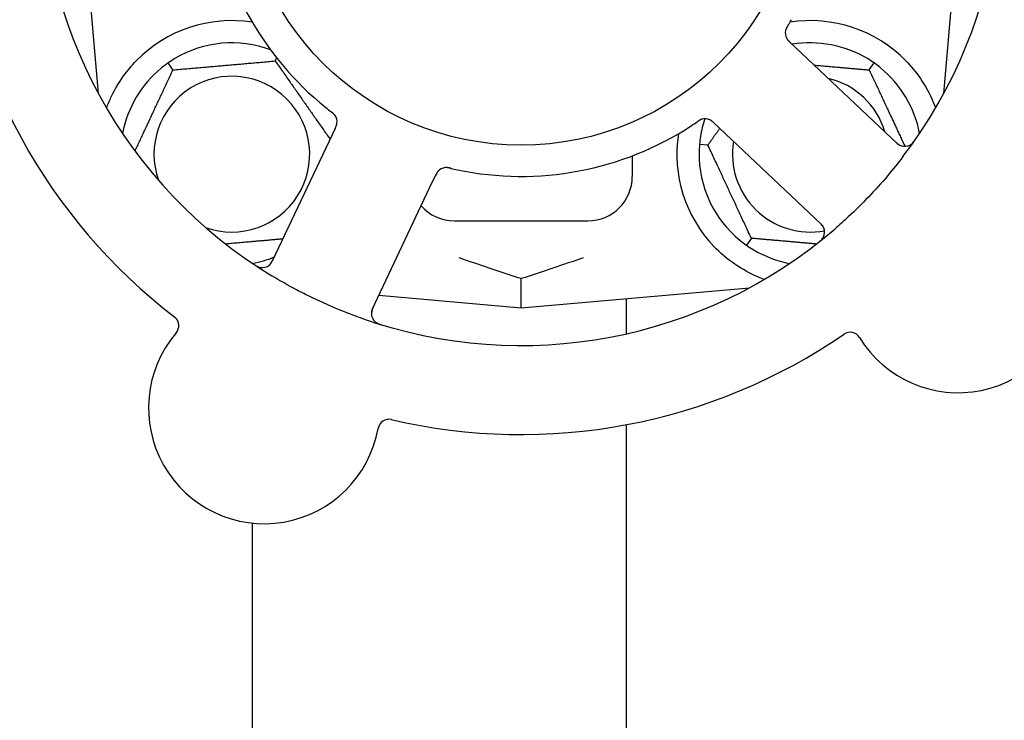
# Model space of a CAD drawing. Header units: inches. Extents: x 18 to 846, y -44 to 561.
# Tile 24 of 256: x 83.31 to 86.07, y 166.33 to 168.3. Entities that reach past the tile are written whole.
import ezdxf

# ---------------------------------------------------------------- set-up
doc = ezdxf.new("R2010")
doc.units = ezdxf.units.IN
doc.header["$LTSCALE"] = 24
doc.header["$MEASUREMENT"] = 0
doc.layers.add('Dimension (ANSI)', color=7, linetype='Continuous', lineweight=25)
doc.layers.add('Visible (ANSI)', color=7, linetype='Continuous', lineweight=30)
doc.styles.add('Note Text (ANSI)', font='tahoma.ttf')
doc.dimstyles.new('SB Fraction-16 (ANSI)', dxfattribs={"dimscale": 24, "dimtxt": 0.125, "dimasz": 0.098425, "dimexe": 0.125, "dimexo": 0.0625, "dimgap": 0.031496, "dimtad": 0, "dimtih": 1, "dimtoh": 1, "dimdec": 4, "dimrnd": 1e-08, "dimzin": 0, "dimdsep": 46, "dimlunit": 5, "dimtxsty": 'Note Text (ANSI)', "dimcen": 0.09, "dimdle": 0.393701, "dimclrd": 256, "dimclre": 256, "dimclrt": 256, "dimadec": 0, "dimazin": 3, "dimtfac": 0.96, "dimtofl": 0, "dimtmove": 0, "dimatfit": 3, "dimfxl": 1, "dimfrac": 2, "dimtolj": 1, "dimtzin": 12, "dimlwd": -1, "dimlwe": -1, "dimarcsym": 0})

# ---------------------------------------------------------------- blocks, each defined once
blk = doc.blocks.new('*D15')
at = {"layer": 'Defpoints', "color": 0, "transparency": 16777216}
for p in [(120.7887, 378.5815), (45.556, 94.8698), (90.6637, 94.8698)]:
    blk.add_point(p, dxfattribs=at)
at = {"layer": 'Dimension (ANSI)', "transparency": 16777216}
for p, q in [((119.2887, 378.5815), (42.556, 378.5815)), ((45.556, 376.2193), (45.556, 240.3754)), ((45.556, 97.232), (45.556, 235.0759)), ((89.1637, 94.8698), (42.556, 94.8698))]:
    blk.add_line(p, q, dxfattribs=at)
for points in [[(45.1623, 376.2193), (45.9497, 376.2193), (45.556, 378.5815)], [(45.1623, 97.232), (45.9497, 97.232), (45.556, 94.8698)]]:
    blk.add_solid(points, dxfattribs=at)
at = {"layer": 'Dimension (ANSI)', "transparency": 16777216, "insert": (36.4159, 239.6195), "char_height": 3, "attachment_point": 1, "style": 'Note Text (ANSI)'}
blk.add_mtext('\\A1;283 11/16', dxfattribs=at)

msp = doc.modelspace()

# ---------------------------------------------------------------- linework, layer by layer
at = {"layer": 'Visible (ANSI)'}
for p, q in [((83.47073, 168.73203), (83.5269, 168.09005)), ((85.90206, 168.09005), (85.95823, 168.73203)), ((85.48518, 168.21941), (85.4707, 168.23306)), ((85.77112, 167.94979), (85.48518, 168.21941)), ((83.7364, 168.156), (83.72274, 168.17552)), ((84.02398, 168.18116), (84.02791, 168.18959)), ((85.69256, 168.156), (85.70622, 168.17552)), ((83.52515, 168.09328), (83.52661, 168.09328)), ((85.90235, 168.09328), (85.90381, 168.09328)), ((85.25702, 168.0064), (85.27148, 167.99277)), ((84.19202, 167.99181), (84.18352, 167.97385)), ((85.27148, 167.99277), (85.55743, 167.72316)), ((84.18352, 167.97385), (84.01546, 167.61859)), ((85.2394, 167.94469), (85.21567, 167.94677)), ((85.02698, 167.91474), (85.02698, 167.85703)), ((84.29705, 167.48538), (84.46511, 167.84065)), ((84.46511, 167.84065), (84.47362, 167.85863)), ((84.52698, 167.73203), (84.90198, 167.73203)), ((85.3614, 167.68307), (85.34774, 167.66355)), ((84.71448, 167.48828), (84.71448, 167.56975)), ((84.71448, 167.48828), (85.35647, 167.54445)), ((84.31496, 167.52324), (84.71448, 167.48828)), ((85.00948, 167.51409), (85.00948, 167.41466)), ((85.00948, 167.15946), (85.00948, 153.12591)), ((83.95948, 166.88332), (83.95948, 153.12591))]:
    msp.add_line(p, q, dxfattribs=at)
msp.add_circle((84.71448, 168.73203), 0.7875, dxfattribs=at)
for centre, radius, start, end in [((84.71448, 168.73203), 1.35, 322.62287, 22.74397), ((84.71448, 168.73203), 1.35, 178.62287, 238.74397), ((84.71448, 168.73203), 0.875, 186.19111, 231.17573), ((84.71448, 168.73203), 1.6, 184.81714, 232.5497), ((83.90198, 167.91953), 0.375, 81.21293, 135.72238), ((85.52698, 167.91953), 0.375, 44.27762, 98.78707), ((85.48794, 168.25976), 0.03125, 167.46904, 209.46837), ((83.90198, 167.91953), 0.3125, 69.72028, 120.84193), ((85.52698, 167.91953), 0.3125, 59.15807, 99.35248), ((83.90198, 167.91953), 0.3125, 129.15807, 169.28378), ((85.52698, 167.91953), 0.3125, 10.71622, 50.84193), ((83.90198, 167.91953), 0.21875, 250.34111, 199.65889), ((85.52698, 167.91953), 0.21875, 16.71618, 76.65066), ((84.16625, 168.01042), 0.03125, 352.67765, 34.13682), ((85.52698, 167.91953), 0.3125, 161.46237, 170.84193), ((85.23137, 167.98764), 0.03125, 64.67765, 106.13682), ((84.71448, 168.73203), 0.875, 258.19111, 303.17573), ((85.52698, 167.91953), 0.375, 171.21293, 223.75453), ((85.52698, 167.91953), 0.21875, 170.57954, 280.53406), ((85.79256, 167.97253), 0.03125, 226.68342, 324.83549), ((85.52698, 167.91953), 0.3125, 179.15807, 230.84193), ((84.50433, 167.85049), 0.03125, 95.46904, 137.46837), ((84.90198, 167.85703), 0.125, 270, 0), ((85.94226, 167.57436), 0.325, 211.56477, 61.80207), ((84.52698, 167.85703), 0.125, 221.64189, 270), ((84.71448, 168.73203), 1.35, 250.62287, 310.74397), ((85.53599, 167.70042), 0.03125, 308.53135, 46.68342), ((85.52698, 167.91953), 0.3125, 239.15807, 259.28378), ((83.90198, 167.91953), 0.3125, 280.71622, 292.42184), ((83.98722, 167.63195), 0.03125, 236.53135, 334.68342), ((84.3253, 167.47202), 0.03125, 154.68342, 252.83549), ((83.72172, 167.43766), 0.03125, 319.56477, 52.51231), ((83.99287, 167.2066), 0.325, 139.56477, 349.80207), ((84.71448, 168.73203), 1.6, 256.81714, 304.5497), ((85.63872, 167.38788), 0.03125, 31.56477, 124.51231), ((84.3435, 167.14353), 0.03125, 76.85452, 169.80207)]:
    msp.add_arc(centre, radius, start, end, dxfattribs=at)
for points, knots in [([(85.46432, 168.28108), (85.46417, 168.28082), (85.46401, 168.28056), (85.4636, 168.27987), (85.46334, 168.27943), (85.46253, 168.27806), (85.46198, 168.27711), (85.46089, 168.27512), (85.46033, 168.27405), (85.45931, 168.27193), (85.45887, 168.27089), (85.45807, 168.26883), (85.45779, 168.26787), (85.45747, 168.26667), (85.4574, 168.26634), (85.45734, 168.26609)], [0.001596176, 0.001596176, 0.001596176, 0.001596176, 0.00393777, 0.00393777, 0.007842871, 0.007842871, 0.016055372, 0.016055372, 0.025513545, 0.025513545, 0.037191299, 0.037191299, 0.054193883, 0.054193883, 0.061558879, 0.061558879, 0.061558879, 0.061558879]), ([(85.46432, 168.28108), (85.46404, 168.28061), (85.46376, 168.28014), (85.4632, 168.2792), (85.46292, 168.27874), (85.462, 168.27717), (85.46137, 168.27606), (85.46039, 168.27423), (85.46001, 168.27347), (85.45918, 168.27172), (85.45878, 168.27078), (85.45815, 168.2691), (85.45791, 168.26832), (85.45756, 168.26708), (85.45744, 168.26656), (85.45737, 168.26625), (85.45736, 168.26621), (85.45736, 168.2662), (85.45736, 168.26619), (85.45736, 168.26619)], [0, 0, 0, 0, 0.004180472, 0.004180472, 0.008305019, 0.008305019, 0.018114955, 0.018114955, 0.025612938, 0.025612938, 0.036850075, 0.036850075, 0.047489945, 0.047489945, 0.056089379, 0.056089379, 0.05828692, 0.05828692, 0.058652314, 0.058652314, 0.058652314, 0.058652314]), ([(85.46434, 168.28111), (85.46459, 168.28152), (85.46485, 168.28196), (85.46513, 168.28243), (85.46765, 168.28663), (85.47104, 168.2924), (85.47371, 168.29706)], [0.48080563, 0.48080563, 0.48080563, 0.48080563, 0.5329828, 0.5329828, 0.5329828, 1, 1, 1, 1]), ([(85.46013, 168.24551), (85.46017, 168.24543), (85.46022, 168.24534), (85.46036, 168.24507), (85.46047, 168.24488), (85.46097, 168.244), (85.46147, 168.24321), (85.46278, 168.24136), (85.46367, 168.24024), (85.46561, 168.23805), (85.46666, 168.23696), (85.46821, 168.23543), (85.4687, 168.23496), (85.46944, 168.23425), (85.46969, 168.23401), (85.47019, 168.23355), (85.47043, 168.23332), (85.47067, 168.23309)], [0.038929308, 0.038929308, 0.038929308, 0.038929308, 0.040726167, 0.040726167, 0.043941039, 0.043941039, 0.054249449, 0.054249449, 0.066768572, 0.066768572, 0.07820649, 0.07820649, 0.083402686, 0.083402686, 0.086046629, 0.086046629, 0.08863019, 0.08863019, 0.08863019, 0.08863019]), ([(85.46051, 168.24479), (85.46051, 168.24479), (85.46051, 168.24479), (85.46054, 168.24472), (85.46065, 168.24453), (85.461, 168.24393), (85.46128, 168.24347), (85.46194, 168.24244), (85.46233, 168.2419), (85.46284, 168.24122), (85.46298, 168.24104), (85.46396, 168.2398), (85.46518, 168.23843), (85.46726, 168.23634), (85.46789, 168.23573), (85.46889, 168.23478), (85.46923, 168.23445), (85.46994, 168.23378), (85.47031, 168.23343), (85.47067, 168.23309)], [0.028019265, 0.028019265, 0.028019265, 0.028019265, 0.028672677, 0.028672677, 0.033062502, 0.033062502, 0.040781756, 0.040781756, 0.051074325, 0.051074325, 0.054504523, 0.054504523, 0.075062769, 0.075062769, 0.083066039, 0.083066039, 0.087153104, 0.087153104, 0.091266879, 0.091266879, 0.091266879, 0.091266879]), ([(83.55064, 168.05064), (83.55467, 168.06144), (83.5594, 168.07246), (83.57297, 168.10058), (83.58434, 168.12021), (83.60869, 168.15393), (83.62083, 168.16835), (83.63349, 168.18133)], [1.39731378, 1.39731378, 1.39731378, 1.39731378, 1.49356897, 1.49356897, 1.66386875, 1.66386875, 1.79881771, 1.79881771, 1.79881771, 1.79881771]), ([(85.79547, 168.18133), (85.81023, 168.1662), (85.82415, 168.14925), (85.85092, 168.11023), (85.86282, 168.08782), (85.87388, 168.06209), (85.87617, 168.05638), (85.87832, 168.05064)], [0.55181372, 0.55181372, 0.55181372, 0.55181372, 0.71000954, 0.71000954, 0.90366002, 0.90366002, 0.95550669, 0.95550669, 0.95550669, 0.95550669]), ([(84.19253, 168.02732), (84.1924, 168.02752), (84.19224, 168.02777), (84.19172, 168.02848), (84.19134, 168.02899), (84.19049, 168.03003), (84.19002, 168.03056), (84.18905, 168.03159), (84.18857, 168.03209), (84.18736, 168.03324), (84.18659, 168.03394), (84.18543, 168.03493), (84.18508, 168.03522), (84.1838, 168.03628), (84.18283, 168.03705), (84.18155, 168.03805), (84.18123, 168.03829), (84.18078, 168.03865), (84.18064, 168.03875), (84.1805, 168.03886)], [0.044252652, 0.044252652, 0.044252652, 0.044252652, 0.050671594, 0.050671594, 0.061250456, 0.061250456, 0.071050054, 0.071050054, 0.078610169, 0.078610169, 0.087196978, 0.087196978, 0.090753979, 0.090753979, 0.100050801, 0.100050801, 0.10314767, 0.10314767, 0.10451733, 0.10451733, 0.10451733, 0.10451733]), ([(84.19233, 168.02764), (84.19233, 168.02764), (84.19231, 168.02766), (84.19224, 168.02778), (84.19216, 168.02789), (84.1919, 168.02826), (84.19169, 168.02856), (84.19095, 168.02954), (84.19035, 168.03026), (84.18898, 168.03172), (84.18824, 168.03246), (84.18644, 168.03412), (84.18533, 168.03506), (84.18313, 168.03683), (84.18203, 168.03768), (84.1808, 168.03863), (84.18065, 168.03874), (84.1805, 168.03886)], [0.030853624, 0.030853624, 0.030853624, 0.030853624, 0.032941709, 0.032941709, 0.03638518, 0.03638518, 0.042347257, 0.042347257, 0.055267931, 0.055267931, 0.065838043, 0.065838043, 0.077516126, 0.077516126, 0.087897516, 0.087897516, 0.089364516, 0.089364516, 0.089364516, 0.089364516]), ([(84.19202, 167.99182), (84.19225, 167.99229), (84.19248, 167.99277), (84.19291, 167.99371), (84.19313, 167.99417), (84.19361, 167.9952), (84.19386, 167.99577), (84.19477, 167.9978), (84.19531, 167.99913), (84.19606, 168.00123), (84.19635, 168.00217), (84.19679, 168.00387), (84.19695, 168.00462), (84.19717, 168.00588), (84.19725, 168.00644), (84.19729, 168.00677), (84.19729, 168.00681), (84.19729, 168.00681), (84.19729, 168.00681), (84.19729, 168.00681)], [0, 0, 0, 0, 0.004355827, 0.004355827, 0.008687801, 0.008687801, 0.014307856, 0.014307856, 0.029588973, 0.029588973, 0.043844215, 0.043844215, 0.054171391, 0.054171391, 0.061954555, 0.061954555, 0.063871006, 0.063871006, 0.063878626, 0.063878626, 0.063878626, 0.063878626]), ([(84.19204, 167.99185), (84.19217, 167.99212), (84.19229, 167.99239), (84.19299, 167.99387), (84.19357, 167.99512), (84.19472, 167.99775), (84.19528, 167.99917), (84.19617, 168.00172), (84.19651, 168.00289), (84.19703, 168.0051), (84.19721, 168.00618), (84.19732, 168.00709), (84.19734, 168.00722), (84.19735, 168.00734)], [0, 0, 0, 0, 0.002309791, 0.002309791, 0.012623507, 0.012623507, 0.024338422, 0.024338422, 0.035397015, 0.035397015, 0.047442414, 0.047442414, 0.049661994, 0.049661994, 0.049661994, 0.049661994]), ([(85.22341, 168.01786), (85.22319, 168.0178), (85.2229, 168.01772), (85.22206, 168.01745), (85.22145, 168.01725), (85.2202, 168.01676), (85.21955, 168.01648), (85.21827, 168.01588), (85.21766, 168.01557), (85.21618, 168.01477), (85.21528, 168.01425), (85.21399, 168.01346), (85.2136, 168.01322), (85.21219, 168.01233), (85.21116, 168.01164), (85.20982, 168.01074), (85.20949, 168.01051), (85.20901, 168.01018), (85.20886, 168.01008), (85.20872, 168.00999)], [0.044252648, 0.044252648, 0.044252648, 0.044252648, 0.050671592, 0.050671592, 0.061250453, 0.061250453, 0.071050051, 0.071050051, 0.078610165, 0.078610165, 0.087196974, 0.087196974, 0.090753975, 0.090753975, 0.100050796, 0.100050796, 0.103147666, 0.103147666, 0.104517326, 0.104517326, 0.104517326, 0.104517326]), ([(85.22305, 168.01777), (85.22305, 168.01777), (85.22302, 168.01776), (85.22289, 168.01772), (85.22275, 168.01768), (85.22232, 168.01755), (85.22198, 168.01744), (85.22081, 168.01704), (85.21994, 168.0167), (85.21813, 168.01585), (85.21719, 168.01537), (85.21507, 168.01417), (85.21383, 168.0134), (85.21146, 168.01186), (85.21031, 168.01108), (85.20903, 168.0102), (85.20888, 168.01009), (85.20872, 168.00999)], [0.030853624, 0.030853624, 0.030853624, 0.030853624, 0.032941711, 0.032941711, 0.036385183, 0.036385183, 0.042347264, 0.042347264, 0.055267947, 0.055267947, 0.065838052, 0.065838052, 0.077516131, 0.077516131, 0.087897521, 0.087897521, 0.089364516, 0.089364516, 0.089364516, 0.089364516]), ([(85.25699, 168.00643), (85.25677, 168.00664), (85.25656, 168.00684), (85.25537, 168.00796), (85.25436, 168.0089), (85.25221, 168.01081), (85.25104, 168.01178), (85.24889, 168.01341), (85.24787, 168.01409), (85.24593, 168.01527), (85.24496, 168.01577), (85.24413, 168.01616), (85.24401, 168.01622), (85.24391, 168.01627)], [0, 0, 0, 0, 0.002309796, 0.002309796, 0.012623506, 0.012623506, 0.024338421, 0.024338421, 0.035397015, 0.035397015, 0.047442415, 0.047442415, 0.049661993, 0.049661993, 0.049661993, 0.049661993]), ([(85.25702, 168.00641), (85.25664, 168.00677), (85.25625, 168.00713), (85.2555, 168.00784), (85.25513, 168.00818), (85.25429, 168.00896), (85.25383, 168.00938), (85.25218, 168.01087), (85.25108, 168.01179), (85.24931, 168.01316), (85.24852, 168.01373), (85.24703, 168.01467), (85.24636, 168.01505), (85.24524, 168.01565), (85.24473, 168.0159), (85.24443, 168.01603), (85.24439, 168.01605), (85.24439, 168.01605), (85.24439, 168.01605), (85.24439, 168.01605)], [0, 0, 0, 0, 0.004355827, 0.004355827, 0.0086878, 0.0086878, 0.014307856, 0.014307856, 0.029588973, 0.029588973, 0.043844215, 0.043844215, 0.054171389, 0.054171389, 0.061954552, 0.061954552, 0.063871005, 0.063871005, 0.063878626, 0.063878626, 0.063878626, 0.063878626]), ([(85.76522, 167.95536), (85.76591, 167.95471), (85.7666, 167.95406), (85.7693, 167.95155), (85.77136, 167.94977), (85.77498, 167.947), (85.7766, 167.94593), (85.77938, 167.94434), (85.78068, 167.94372), (85.7828, 167.94288), (85.78361, 167.94261), (85.78448, 167.94235), (85.78466, 167.9423), (85.78482, 167.94226)], [0, 0, 0, 0, 0.007248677, 0.007248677, 0.028564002, 0.028564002, 0.04748221, 0.04748221, 0.065361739, 0.065361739, 0.076705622, 0.076705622, 0.079955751, 0.079955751, 0.079955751, 0.079955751]), ([(85.80774, 167.94522), (85.80799, 167.94536), (85.8083, 167.94554), (85.80931, 167.94619), (85.81008, 167.94672), (85.81173, 167.94801), (85.81269, 167.94884), (85.81425, 167.95039), (85.81474, 167.95089), (85.81593, 167.95218), (85.81666, 167.95301), (85.81814, 167.95482), (85.81891, 167.95581), (85.82009, 167.95739), (85.82052, 167.95798), (85.82136, 167.95917), (85.82177, 167.95975), (85.82218, 167.96034)], [0.051298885, 0.051298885, 0.051298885, 0.051298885, 0.057269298, 0.057269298, 0.069785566, 0.069785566, 0.083632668, 0.083632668, 0.089458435, 0.089458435, 0.09782017, 0.09782017, 0.107290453, 0.107290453, 0.113094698, 0.113094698, 0.118968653, 0.118968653, 0.118968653, 0.118968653]), ([(85.78727, 167.9125), (85.77335, 167.89429), (85.75905, 167.87653), (85.72696, 167.83866), (85.70879, 167.81847), (85.67155, 167.77955), (85.65276, 167.76104), (85.62107, 167.73159), (85.60846, 167.72031), (85.5956, 167.70923)], [-0.73117336, -0.73117336, -0.73117336, -0.73117336, -0.55242948, -0.55242948, -0.34016147, -0.34016147, -0.13232742, -0.13232742, 0, 0, 0, 0]), ([(84.48219, 167.87254), (84.48212, 167.87247), (84.48205, 167.8724), (84.48184, 167.87218), (84.48169, 167.87201), (84.48102, 167.87127), (84.48041, 167.87055), (84.47906, 167.86873), (84.47827, 167.86754), (84.47678, 167.86502), (84.47608, 167.86369), (84.4751, 167.86174), (84.4748, 167.86112), (84.47436, 167.8602), (84.47421, 167.85989), (84.47392, 167.85927), (84.47378, 167.85897), (84.47363, 167.85867)], [0.038929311, 0.038929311, 0.038929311, 0.038929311, 0.040726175, 0.040726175, 0.043941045, 0.043941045, 0.054249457, 0.054249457, 0.066768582, 0.066768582, 0.078206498, 0.078206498, 0.083402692, 0.083402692, 0.086046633, 0.086046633, 0.088630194, 0.088630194, 0.088630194, 0.088630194]), ([(84.48162, 167.87195), (84.48162, 167.87195), (84.48162, 167.87195), (84.48157, 167.8719), (84.48141, 167.87173), (84.48095, 167.87122), (84.4806, 167.87081), (84.47983, 167.86986), (84.47943, 167.86933), (84.47894, 167.86863), (84.47882, 167.86845), (84.47794, 167.86712), (84.47702, 167.86554), (84.47568, 167.86292), (84.47529, 167.86213), (84.47469, 167.86089), (84.47448, 167.86046), (84.47406, 167.85958), (84.47385, 167.85912), (84.47363, 167.85867)], [0.028019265, 0.028019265, 0.028019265, 0.028019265, 0.028672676, 0.028672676, 0.033062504, 0.033062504, 0.040781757, 0.040781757, 0.051074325, 0.051074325, 0.054504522, 0.054504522, 0.07506277, 0.07506277, 0.083066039, 0.083066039, 0.087153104, 0.087153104, 0.091266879, 0.091266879, 0.091266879, 0.091266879]), ([(84.51731, 167.87954), (84.51702, 167.87961), (84.51672, 167.87967), (84.51593, 167.87985), (84.51544, 167.87997), (84.51389, 167.88031), (84.51282, 167.88054), (84.51058, 167.88097), (84.5094, 167.88116), (84.50706, 167.88148), (84.50594, 167.88158), (84.50373, 167.8817), (84.50273, 167.88167), (84.50149, 167.8816), (84.50115, 167.88157), (84.50089, 167.88155)], [0.001596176, 0.001596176, 0.001596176, 0.001596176, 0.003937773, 0.003937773, 0.007842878, 0.007842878, 0.016055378, 0.016055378, 0.025513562, 0.025513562, 0.03719134, 0.03719134, 0.0541939, 0.0541939, 0.061558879, 0.061558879, 0.061558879, 0.061558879]), ([(84.51731, 167.87954), (84.51677, 167.87966), (84.51624, 167.87979), (84.51518, 167.88003), (84.51465, 167.88015), (84.51288, 167.88054), (84.51163, 167.8808), (84.50959, 167.88116), (84.50874, 167.88129), (84.50682, 167.88154), (84.50581, 167.88163), (84.50401, 167.8817), (84.5032, 167.8817), (84.50191, 167.88164), (84.50138, 167.8816), (84.50106, 167.88157), (84.50102, 167.88156), (84.501, 167.88156), (84.501, 167.88156), (84.501, 167.88156)], [0, 0, 0, 0, 0.004180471, 0.004180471, 0.008305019, 0.008305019, 0.018114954, 0.018114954, 0.025612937, 0.025612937, 0.036850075, 0.036850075, 0.047489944, 0.047489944, 0.05608938, 0.05608938, 0.05828692, 0.05828692, 0.058652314, 0.058652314, 0.058652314, 0.058652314]), ([(84.51734, 167.87953), (84.51781, 167.87942), (84.51831, 167.87931), (84.51884, 167.87919), (84.52362, 167.87809), (84.53015, 167.87665), (84.53541, 167.87555)], [0.48080563, 0.48080563, 0.48080563, 0.48080563, 0.5329828, 0.5329828, 0.5329828, 1, 1, 1, 1]), ([(85.56573, 167.71001), (85.56563, 167.7103), (85.56551, 167.71064), (85.56486, 167.71231), (85.56411, 167.7139), (85.56248, 167.71662), (85.56163, 167.71788), (85.55924, 167.72093), (85.55761, 167.72275), (85.55511, 167.72529), (85.55436, 167.72602), (85.55291, 167.72741), (85.55221, 167.72807), (85.55151, 167.72873)], [0.058736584, 0.058736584, 0.058736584, 0.058736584, 0.064782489, 0.064782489, 0.086145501, 0.086145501, 0.103238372, 0.103238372, 0.123434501, 0.123434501, 0.131598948, 0.131598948, 0.13893919, 0.13893919, 0.13893919, 0.13893919]), ([(85.54991, 167.67158), (85.55041, 167.67197), (85.55089, 167.67236), (85.5522, 167.67341), (85.55304, 167.67409), (85.55455, 167.67538), (85.55525, 167.67599), (85.55699, 167.6776), (85.55803, 167.67863), (85.55977, 167.6805), (85.5605, 167.68137), (85.5617, 167.68288), (85.56218, 167.68356), (85.56309, 167.68494), (85.5635, 167.68563), (85.56392, 167.68642), (85.56401, 167.68659), (85.56408, 167.68674)], [0, 0, 0, 0, 0.005149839, 0.005149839, 0.013554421, 0.013554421, 0.020527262, 0.020527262, 0.031641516, 0.031641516, 0.041623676, 0.041623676, 0.051235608, 0.051235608, 0.063734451, 0.063734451, 0.067355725, 0.067355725, 0.067355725, 0.067355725]), ([(85.39757, 167.56765), (85.39095, 167.57006), (85.38432, 167.57266), (85.35822, 167.58395), (85.33619, 167.59567), (85.29393, 167.62465), (85.27367, 167.64186), (85.25612, 167.6602)], [1.38940877, 1.38940877, 1.38940877, 1.38940877, 1.45134152, 1.45134152, 1.64787025, 1.64787025, 1.84130789, 1.84130789, 1.84130789, 1.84130789]), ([(84.00553, 167.60663), (84.00577, 167.60681), (84.00606, 167.60703), (84.00745, 167.60817), (84.00873, 167.60937), (84.01081, 167.61176), (84.01174, 167.61296), (84.01391, 167.61617), (84.01514, 167.61829), (84.01678, 167.62145), (84.01724, 167.62239), (84.01812, 167.62419), (84.01853, 167.62506), (84.01894, 167.62593)], [0.058736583, 0.058736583, 0.058736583, 0.058736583, 0.064782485, 0.064782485, 0.086145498, 0.086145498, 0.103238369, 0.103238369, 0.123434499, 0.123434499, 0.131598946, 0.131598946, 0.138939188, 0.138939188, 0.138939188, 0.138939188]), ([(83.9641, 167.60979), (83.96462, 167.60945), (83.96513, 167.6091), (83.96654, 167.60818), (83.96744, 167.6076), (83.96914, 167.60655), (83.96994, 167.60608), (83.972, 167.60492), (83.97331, 167.60425), (83.97562, 167.60318), (83.97667, 167.60274), (83.97848, 167.60208), (83.97927, 167.60183), (83.98087, 167.60138), (83.98165, 167.60122), (83.98254, 167.60106), (83.98272, 167.60103), (83.98289, 167.601)], [0, 0, 0, 0, 0.005149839, 0.005149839, 0.013554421, 0.013554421, 0.020527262, 0.020527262, 0.031641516, 0.031641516, 0.041623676, 0.041623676, 0.051235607, 0.051235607, 0.06373445, 0.06373445, 0.067355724, 0.067355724, 0.067355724, 0.067355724]), ([(84.26657, 167.4585), (84.25836, 167.46139), (84.25017, 167.46436), (84.21892, 167.47604), (84.19628, 167.48521), (84.15731, 167.50225), (84.14092, 167.5098), (84.11086, 167.5244), (84.09717, 167.53134), (84.06013, 167.55092), (84.03697, 167.56405), (84.01402, 167.57798)], [-0.73117437, -0.73117437, -0.73117437, -0.73117437, -0.66329539, -0.66329539, -0.47009836, -0.47009836, -0.32966499, -0.32966499, -0.20932583, -0.20932583, 0, 0, 0, 0]), ([(84.30052, 167.49271), (84.30011, 167.49186), (84.29971, 167.491), (84.29816, 167.48765), (84.29709, 167.48515), (84.29558, 167.48085), (84.29506, 167.47898), (84.29441, 167.47585), (84.29422, 167.47442), (84.29408, 167.47214), (84.29407, 167.47128), (84.2941, 167.47038), (84.2941, 167.47019), (84.29411, 167.47003)], [0, 0, 0, 0, 0.007248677, 0.007248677, 0.028564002, 0.028564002, 0.047482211, 0.047482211, 0.06536174, 0.06536174, 0.076705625, 0.076705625, 0.079955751, 0.079955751, 0.079955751, 0.079955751]), ([(84.30401, 167.44914), (84.30422, 167.44895), (84.30449, 167.44871), (84.30542, 167.44795), (84.30616, 167.44738), (84.3079, 167.44621), (84.30898, 167.44556), (84.31094, 167.44455), (84.31157, 167.44424), (84.31317, 167.4435), (84.31418, 167.44307), (84.31635, 167.44222), (84.31754, 167.44179), (84.3194, 167.44116), (84.3201, 167.44094), (84.32149, 167.4405), (84.32217, 167.44029), (84.32286, 167.44009)], [0.051298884, 0.051298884, 0.051298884, 0.051298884, 0.057269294, 0.057269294, 0.069785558, 0.069785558, 0.083632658, 0.083632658, 0.089458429, 0.089458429, 0.097820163, 0.097820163, 0.107290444, 0.107290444, 0.113094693, 0.113094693, 0.118968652, 0.118968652, 0.118968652, 0.118968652])]:
    msp.add_open_spline(points, degree=3, knots=knots, dxfattribs=at)
for points in [[(83.72274, 168.17552), (83.7165, 168.17114), (83.71025, 168.16641), (83.70465, 168.16185)], [(83.74177, 168.18784), (83.73557, 168.18414), (83.72899, 168.17989), (83.72274, 168.17552)], [(85.70622, 168.17552), (85.69998, 168.17989), (85.6934, 168.18414), (85.68719, 168.18784)], [(85.72431, 168.16185), (85.71871, 168.16641), (85.71246, 168.17114), (85.70622, 168.17552)], [(84.16591, 168.05035), (84.17057, 168.0466), (84.17659, 168.04188), (84.1805, 168.03886)], [(85.19329, 167.99966), (85.19829, 168.00293), (85.20464, 168.0072), (85.20872, 168.00999)], [(85.21567, 167.94677), (85.21501, 167.93918), (85.21462, 167.93135), (85.21451, 167.92413)], [(85.21846, 167.96927), (85.21731, 167.96213), (85.21634, 167.95436), (85.21567, 167.94677)], [(85.32965, 167.67722), (85.33525, 167.67265), (85.3415, 167.66793), (85.34774, 167.66355)], [(85.34774, 167.66355), (85.35399, 167.65918), (85.36057, 167.65493), (85.36677, 167.65123)], [(84.71448, 167.56975), (84.6542, 167.5894), (84.5948, 167.60952), (84.54017, 167.62806)], [(84.88879, 167.62806), (84.83417, 167.60952), (84.77476, 167.5894), (84.71448, 167.56975)]]:
    msp.add_open_spline(points, degree=3, dxfattribs=at)
for points, weights in [([(83.7364, 168.156), (83.88019, 168.16858), (84.02398, 168.18116)], [1.04422863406, 1.20577136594, 1.04422863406]), ([(84.02398, 168.18116), (84.10217, 168.06949), (84.17772, 167.96159)], [1.04422863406, 1.19550179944, 1.06346205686]), ([(85.5381, 168.16952), (85.60982, 168.16324), (85.69256, 168.156)], [1.12448377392, 1.13145726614, 1.04422863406]), ([(83.63006, 167.92796), (83.68166, 168.0386), (83.7364, 168.156)], [1.07748863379, 1.18694802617, 1.04422863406]), ([(85.69256, 168.156), (85.74461, 168.04437), (85.79268, 167.94128)], [1.04422863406, 1.17902301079, 1.08886732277]), ([(83.5509, 168.0475), (83.55077, 168.04907), (83.55064, 168.05064)], [0.999914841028, 0.999914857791, 0.999914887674]), ([(85.87832, 168.05064), (85.87819, 168.04907), (85.87806, 168.0475)], [0.999914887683, 0.9999148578, 0.999914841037]), ([(85.2394, 167.94469), (85.25664, 167.96931), (85.27244, 167.99187)], [1.04422863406, 1.07418802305, 1.09303499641]), ([(85.3614, 167.68307), (85.3004, 167.81388), (85.2394, 167.94469)], [1.04422863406, 1.20577136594, 1.04422863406]), ([(84.04503, 167.68109), (83.96114, 167.67376), (83.8848, 167.66708)], [1.06521891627, 1.14516515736, 1.11819795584]), ([(85.54416, 167.66708), (85.45879, 167.67454), (85.3614, 167.68307)], [1.11819795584, 1.14843950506, 1.04422863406])]:
    msp.add_rational_spline(points, weights, degree=2, dxfattribs=at)

# ---------------------------------------------------------------- dimensions: what is measured, and where the dimension line sits
at = {"layer": 'Dimension (ANSI)'}
dim = msp.add_linear_dim(base=(45.55597, 94.8698), p1=(120.78874, 378.5815), p2=(90.66374, 94.8698), angle=270, dimstyle='SB Fraction-16 (ANSI)', override={"dimgap": 0.031496, "dimdec": 4, "dimtol": 0, "dimlim": 0, "dimtp": 0, "dimtm": 0, "dimtdec": 2, "dimatfit": 1}, dxfattribs=at)
dim.commit()
dim.dimension.update_dxf_attribs({"geometry": '*D15', "text_midpoint": (45.55597, 237.72565), "dimtype": 160})

doc.saveas('drawing.dxf')
